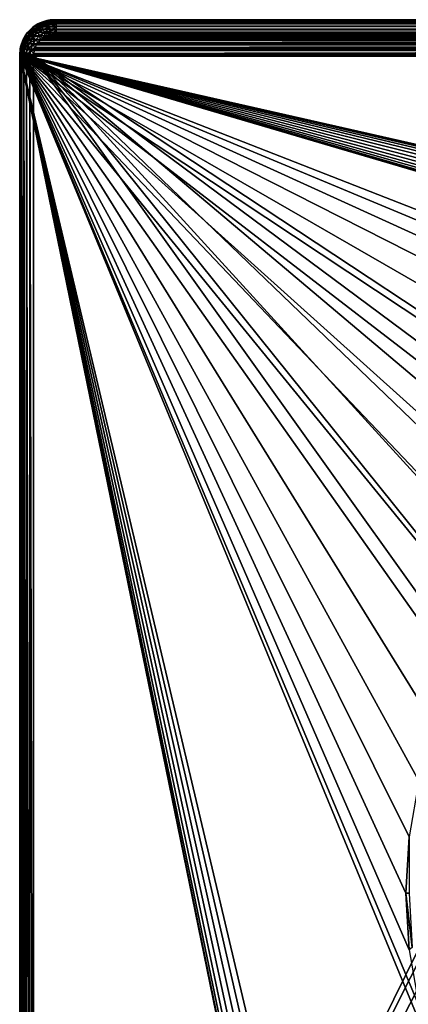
# Model space of a CAD drawing. Header units: metres. Extents: x -50 to 50, y -86 to 50.
# Tile 234 of 256: x -50 to -28, y -6 to 50. Entities that reach past the tile are written whole.
import ezdxf

# ---------------------------------------------------------------- set-up
doc = ezdxf.new("R2010")
doc.units = ezdxf.units.M
doc.layers.add('solid_MONTA1__SW0001', color=7, linetype='CONTINUOUS')

msp = doc.modelspace()

# ---------------------------------------------------------------- linework, layer by layer
at = {"layer": 'solid_MONTA1__SW0001'}
for points in [[(-49.365772, 49.461128, 102.5), (-49.172073, 49.620754, 102.5), (49.276989, 49.53936, 102.5)], [(-49.246857, 49.563892, 107), (-49.172073, 49.620754, 102.5), (-49.365772, 49.461128, 102.5)], [(-49.246857, 49.563892, 107), (-48.867867, 49.802032, 107), (-49.172073, 49.620754, 102.5)], [(-49.246857, 49.563892, 107), (-48.789539, 49.723312, 107), (-48.867867, 49.802032, 107)], [(-49.246857, 49.563892, 107), (-49.168545, 49.485249, 107), (-48.789539, 49.723312, 107)], [(-48.867867, 49.802032, 107), (-48.959896, 49.754738, 102.5), (-49.172073, 49.620754, 102.5)], [(-49.172073, 49.620754, 102.5), (-48.959896, 49.754738, 102.5), (49.074158, 49.687214, 102.5)], [(-49.172073, 49.620754, 102.5), (49.074158, 49.687214, 102.5), (49.276989, 49.53936, 102.5)], [(-48.789539, 49.723312, 107), (-49.168545, 49.485249, 107), (-48.775169, 49.709198, 107.816322)], [(-49.168545, 49.485249, 107), (-49.154316, 49.470955, 107.817184), (-48.775169, 49.709198, 107.816322)], [(-48.775169, 49.709198, 107.816322), (-49.154316, 49.470955, 107.817184), (-48.759159, 49.675892, 108.024986)], [(-49.154316, 49.470955, 107.817184), (-49.131294, 49.44207, 108.024986), (-48.759159, 49.675892, 108.024986)], [(-48.759159, 49.675892, 108.024986), (-49.131294, 49.44207, 108.024986), (-48.715492, 49.585224, 108.217026)], [(-48.959896, 49.754738, 102.5), (-48.732971, 49.860947, 102.5), (48.854557, 49.808384, 102.5)], [(-48.867867, 49.802032, 107), (-48.732971, 49.860947, 102.5), (-48.959896, 49.754738, 102.5)], [(-48.959896, 49.754738, 102.5), (48.854557, 49.808384, 102.5), (49.074158, 49.687214, 102.5)], [(-48.867867, 49.802032, 107), (-48.444187, 49.949947, 107), (-48.732971, 49.860947, 102.5)], [(-48.867867, 49.802032, 107), (-48.366646, 49.87133, 107), (-48.444187, 49.949947, 107)], [(-48.867867, 49.802032, 107), (-48.789539, 49.723312, 107), (-48.366646, 49.87133, 107)], [(-48.366646, 49.87133, 107), (-48.789539, 49.723312, 107), (-48.775169, 49.709198, 107.816322)], [(-48.366646, 49.87133, 107), (-48.775169, 49.709198, 107.816322), (-48.352524, 49.857105, 107.814644)], [(-48.352524, 49.857105, 107.814644), (-48.775169, 49.709198, 107.816322), (-48.344318, 49.821033, 108.024979)], [(-48.775169, 49.709198, 107.816322), (-48.759159, 49.675892, 108.024986), (-48.344318, 49.821033, 108.024979)], [(-48.344318, 49.821033, 108.024979), (-48.759159, 49.675892, 108.024986), (-48.321922, 49.722923, 108.217018)], [(-48.759159, 49.675892, 108.024986), (-48.715492, 49.585224, 108.217026), (-48.321922, 49.722923, 108.217018)], [(-48.444187, 49.949947, 107), (-48.494873, 49.937809, 102.5), (-48.732971, 49.860947, 102.5)], [(-48.732971, 49.860947, 102.5), (-48.494873, 49.937809, 102.5), (48.621258, 49.901169, 102.5)], [(-48.732971, 49.860947, 102.5), (48.621258, 49.901169, 102.5), (48.854557, 49.808384, 102.5)], [(-48.321922, 49.722923, 108.217018), (-48.715492, 49.585224, 108.217026), (-48.287529, 49.572231, 108.369049)], [(-48.494873, 49.937809, 102.5), (-48.24947, 49.98431, 102.5), (48.314095, 49.975121, 102.5)], [(-48.444187, 49.949947, 107), (-48.24947, 49.98431, 102.5), (-48.494873, 49.937809, 102.5)], [(-48.494873, 49.937809, 102.5), (48.314095, 49.975121, 102.5), (48.621258, 49.901169, 102.5)], [(-48.444187, 49.949947, 107), (-48.000278, 50, 107), (-48.24947, 49.98431, 102.5)], [(48.000282, 50, 107), (-48.000278, 50, 107), (-48.444187, 49.949947, 107)], [(48.444191, 49.949947, 107), (48.000282, 50, 107), (-48.444187, 49.949947, 107)], [(-48.444187, 49.949947, 107), (-48.366646, 49.87133, 107), (-47.921757, 49.921452, 107)], [(48.444191, 49.949947, 107), (-48.444187, 49.949947, 107), (-47.921757, 49.921452, 107)], [(-48.366646, 49.87133, 107), (-47.907581, 49.907276, 107.812218), (-47.921757, 49.921452, 107)], [(-48.366646, 49.87133, 107), (-48.352524, 49.857105, 107.814644), (-47.907581, 49.907276, 107.812218)], [(-48.352524, 49.857105, 107.814644), (-47.907581, 49.870243, 108.024979), (-47.907581, 49.907276, 107.812218)], [(-48.352524, 49.857105, 107.814644), (-48.344318, 49.821033, 108.024979), (-47.907581, 49.870243, 108.024979)], [(-48.344318, 49.821033, 108.024979), (-47.907581, 49.769604, 108.217018), (-47.907581, 49.870243, 108.024979)], [(-48.344318, 49.821033, 108.024979), (-48.321922, 49.722923, 108.217018), (-47.907581, 49.769604, 108.217018)], [(-48.321922, 49.722923, 108.217018), (-48.287529, 49.572231, 108.369049), (-47.907581, 49.769604, 108.217018)], [(-48.287529, 49.572231, 108.369049), (-47.907581, 49.615028, 108.369057), (-47.907581, 49.769604, 108.217018)], [(-48.287529, 49.572231, 108.369049), (-48.244431, 49.383411, 108.466499), (-47.907581, 49.615028, 108.369057)], [(-48.24947, 49.98431, 102.5), (-48.000278, 50, 102.5), (48.314095, 49.975121, 102.5)], [(-48.000278, 50, 107), (-48.000278, 50, 102.5), (-48.24947, 49.98431, 102.5)], [(-48.244431, 49.383411, 108.466499), (-47.907581, 49.421345, 108.466499), (-47.907581, 49.615028, 108.369057)], [(-48.000278, 50, 102.5), (47.999832, 50, 102.5), (48.314095, 49.975121, 102.5)], [(48.000282, 50, 107), (47.999832, 50, 102.5), (-48.000278, 50, 102.5)], [(48.000282, 50, 107), (-48.000278, 50, 102.5), (-48.000278, 50, 107)], [(48.444191, 49.949947, 107), (-47.921757, 49.921452, 107), (47.921757, 49.921452, 107)], [(-47.921757, 49.921452, 107), (-47.907581, 49.907276, 107.812218), (47.907581, 49.907276, 107.812218)], [(-47.921757, 49.921452, 107), (47.907581, 49.907276, 107.812218), (47.921757, 49.921452, 107)], [(-47.907581, 49.870243, 108.024979), (47.907581, 49.870247, 108.024971), (47.907581, 49.907276, 107.812218)], [(-47.907581, 49.907276, 107.812218), (-47.907581, 49.870243, 108.024979), (47.907581, 49.907276, 107.812218)], [(-47.907581, 49.870243, 108.024979), (47.907581, 49.769608, 108.217018), (47.907581, 49.870247, 108.024971)], [(-47.907581, 49.870243, 108.024979), (-47.907581, 49.769604, 108.217018), (47.907581, 49.769608, 108.217018)], [(-47.907581, 49.615028, 108.369057), (47.907581, 49.615028, 108.369057), (47.907581, 49.769608, 108.217018)], [(-47.907581, 49.769604, 108.217018), (-47.907581, 49.615028, 108.369057), (47.907581, 49.769608, 108.217018)], [(-47.907581, 49.421345, 108.466499), (47.907581, 49.421341, 108.466499), (47.907581, 49.615028, 108.369057)], [(-47.907581, 49.615028, 108.369057), (-47.907581, 49.421345, 108.466499), (47.907581, 49.615028, 108.369057)], [(-49.807167, 48.857121, 102.5), (-49.685848, 49.076294, 102.5), (49.754116, 48.961029, 102.5)], [(-49.802032, 48.867867, 107), (-49.685848, 49.076294, 102.5), (-49.807167, 48.857121, 102.5)], [(-49.802032, 48.867867, 107), (-49.563892, 49.246853, 107), (-49.685848, 49.076294, 102.5)], [(-49.802032, 48.867867, 107), (-49.485249, 49.168545, 107), (-49.563892, 49.246853, 107)], [(-49.802032, 48.867867, 107), (-49.723312, 48.789539, 107), (-49.485249, 49.168545, 107)], [(-49.485249, 49.168545, 107), (-49.723312, 48.789539, 107), (-49.470951, 49.15432, 107.817184)], [(-49.723312, 48.789539, 107), (-49.709194, 48.775169, 107.816315), (-49.470951, 49.15432, 107.817184)], [(-49.470951, 49.15432, 107.817184), (-49.709194, 48.775169, 107.816315), (-49.675884, 48.759159, 108.024979)], [(-49.685848, 49.076294, 102.5), (-49.537933, 49.278706, 102.5), (49.619808, 49.173378, 102.5)], [(-49.563892, 49.246853, 107), (-49.537933, 49.278706, 102.5), (-49.685848, 49.076294, 102.5)], [(-49.685848, 49.076294, 102.5), (49.619808, 49.173378, 102.5), (49.754116, 48.961029, 102.5)], [(-49.470951, 49.15432, 107.817184), (-49.675884, 48.759159, 108.024979), (-49.442066, 49.131298, 108.024986)], [(-49.442066, 49.131298, 108.024986), (-49.675884, 48.759159, 108.024979), (-49.363388, 49.068554, 108.217026)], [(-49.675884, 48.759159, 108.024979), (-49.58522, 48.715496, 108.217018), (-49.363388, 49.068554, 108.217026)], [(-49.363388, 49.068554, 108.217026), (-49.58522, 48.715496, 108.217018), (-49.242542, 48.972179, 108.369057)], [(-49.563892, 49.246853, 107), (-49.246857, 49.563892, 107), (-49.537933, 49.278706, 102.5)], [(-49.563892, 49.246853, 107), (-49.168545, 49.485249, 107), (-49.246857, 49.563892, 107)], [(-49.563892, 49.246853, 107), (-49.485249, 49.168545, 107), (-49.168545, 49.485249, 107)], [(-49.246857, 49.563892, 107), (-49.365772, 49.461128, 102.5), (-49.537933, 49.278706, 102.5)], [(-49.537933, 49.278706, 102.5), (-49.365772, 49.461128, 102.5), (49.459816, 49.367176, 102.5)], [(-49.537933, 49.278706, 102.5), (49.459816, 49.367176, 102.5), (49.619808, 49.173378, 102.5)], [(-49.168545, 49.485249, 107), (-49.485249, 49.168545, 107), (-49.154316, 49.470955, 107.817184)], [(-49.485249, 49.168545, 107), (-49.470951, 49.15432, 107.817184), (-49.154316, 49.470955, 107.817184)], [(-49.154316, 49.470955, 107.817184), (-49.470951, 49.15432, 107.817184), (-49.131294, 49.44207, 108.024986)], [(-49.470951, 49.15432, 107.817184), (-49.442066, 49.131298, 108.024986), (-49.131294, 49.44207, 108.024986)], [(-49.131294, 49.44207, 108.024986), (-49.442066, 49.131298, 108.024986), (-49.06855, 49.363392, 108.217026)], [(-49.442066, 49.131298, 108.024986), (-49.363388, 49.068554, 108.217026), (-49.06855, 49.363392, 108.217026)], [(-49.365772, 49.461128, 102.5), (49.276989, 49.53936, 102.5), (49.459816, 49.367176, 102.5)], [(-49.06855, 49.363392, 108.217026), (-49.363388, 49.068554, 108.217026), (-48.972179, 49.242542, 108.369057)], [(-49.363388, 49.068554, 108.217026), (-49.242542, 48.972179, 108.369057), (-48.972179, 49.242542, 108.369057)], [(-48.972179, 49.242542, 108.369057), (-49.242542, 48.972179, 108.369057), (-48.851421, 49.091122, 108.466507)], [(-49.242542, 48.972179, 108.369057), (-49.091118, 48.851425, 108.466507), (-48.851421, 49.091122, 108.466507)], [(-49.131294, 49.44207, 108.024986), (-49.06855, 49.363392, 108.217026), (-48.715492, 49.585224, 108.217026)], [(-48.851421, 49.091122, 108.466507), (-49.091118, 48.851425, 108.466507), (-48.826698, 48.826698, 108.5)], [(-48.715492, 49.585224, 108.217026), (-49.06855, 49.363392, 108.217026), (-48.64843, 49.445961, 108.369057)], [(-49.06855, 49.363392, 108.217026), (-48.972179, 49.242542, 108.369057), (-48.64843, 49.445961, 108.369057)], [(-48.64843, 49.445961, 108.369057), (-48.972179, 49.242542, 108.369057), (-48.564396, 49.271465, 108.466499)], [(-48.972179, 49.242542, 108.369057), (-48.851421, 49.091122, 108.466507), (-48.564396, 49.271465, 108.466499)], [(-48.564396, 49.271465, 108.466499), (-48.851421, 49.091122, 108.466507), (-48.555683, 49.03421, 108.5)], [(-48.851421, 49.091122, 108.466507), (-48.826698, 48.826698, 108.5), (-48.698112, 48.939365, 108.5)], [(-48.851421, 49.091122, 108.466507), (-48.698112, 48.939365, 108.5), (-48.555683, 49.03421, 108.5)], [(-48.715492, 49.585224, 108.217026), (-48.64843, 49.445961, 108.369057), (-48.287529, 49.572231, 108.369049)], [(48.555683, 49.034206, 108.5), (-48.555683, 49.03421, 108.5), (-48.698112, 48.939365, 108.5)], [(48.698112, 48.939362, 108.5), (48.555683, 49.034206, 108.5), (-48.698112, 48.939365, 108.5)], [(-48.287529, 49.572231, 108.369049), (-48.64843, 49.445961, 108.369057), (-48.564396, 49.271465, 108.466499)], [(-48.287529, 49.572231, 108.369049), (-48.564396, 49.271465, 108.466499), (-48.244431, 49.383411, 108.466499)], [(-48.244431, 49.383411, 108.466499), (-48.564396, 49.271465, 108.466499), (-48.239235, 49.164242, 108.5)], [(-48.564396, 49.271465, 108.466499), (-48.555683, 49.03421, 108.5), (-48.401424, 49.109928, 108.5)], [(-48.564396, 49.271465, 108.466499), (-48.401424, 49.109928, 108.5), (-48.239235, 49.164242, 108.5)], [(48.401424, 49.109924, 108.5), (-48.401424, 49.109928, 108.5), (-48.555683, 49.03421, 108.5)], [(48.555683, 49.034206, 108.5), (48.401424, 49.109924, 108.5), (-48.555683, 49.03421, 108.5)], [(48.239235, 49.164234, 108.5), (-48.239235, 49.164242, 108.5), (-48.401424, 49.109928, 108.5)], [(48.401424, 49.109924, 108.5), (48.239235, 49.164234, 108.5), (-48.401424, 49.109928, 108.5)], [(-48.244431, 49.383411, 108.466499), (-48.074123, 49.196793, 108.5), (-47.907581, 49.421345, 108.466499)], [(-48.244431, 49.383411, 108.466499), (-48.239235, 49.164242, 108.5), (-48.074123, 49.196793, 108.5)], [(48.07412, 49.196785, 108.5), (-48.074123, 49.196793, 108.5), (-48.239235, 49.164242, 108.5)], [(48.239235, 49.164234, 108.5), (48.07412, 49.196785, 108.5), (-48.239235, 49.164242, 108.5)], [(-47.907581, 49.421345, 108.466499), (-48.074123, 49.196793, 108.5), (-47.907551, 49.207382, 108.5)], [(47.907547, 49.207382, 108.5), (-47.907551, 49.207382, 108.5), (-48.074123, 49.196793, 108.5)], [(48.07412, 49.196785, 108.5), (47.907547, 49.207382, 108.5), (-48.074123, 49.196793, 108.5)], [(-47.907581, 49.421345, 108.466499), (-47.907551, 49.207382, 108.5), (47.907581, 49.421341, 108.466499)], [(47.907581, 49.421341, 108.466499), (-47.907551, 49.207382, 108.5), (47.907547, 49.207382, 108.5)], [(-49.974876, 48.315624, 102.5), (-49.900192, 48.624226, 102.5), (49.937649, 48.49551, 102.5)], [(-49.949947, 48.444187, 107), (-49.900192, 48.624226, 102.5), (-49.974876, 48.315624, 102.5)], [(-49.974876, 48.315624, 102.5), (49.937649, 48.49551, 102.5), (49.984272, 48.249802, 102.5)], [(-49.949947, 48.444187, 107), (-49.802032, 48.867867, 107), (-49.900192, 48.624226, 102.5)], [(-49.949947, 48.444187, 107), (-49.723312, 48.789539, 107), (-49.802032, 48.867867, 107)], [(-49.949947, 48.444187, 107), (-49.87133, 48.366646, 107), (-49.723312, 48.789539, 107)], [(-49.802032, 48.867867, 107), (-49.807167, 48.857121, 102.5), (-49.900192, 48.624226, 102.5)], [(-49.900192, 48.624226, 102.5), (-49.807167, 48.857121, 102.5), (49.860588, 48.733879, 102.5)], [(-49.900192, 48.624226, 102.5), (49.860588, 48.733879, 102.5), (49.937649, 48.49551, 102.5)], [(-49.723312, 48.789539, 107), (-49.87133, 48.366646, 107), (-49.709194, 48.775169, 107.816315)], [(-49.87133, 48.366646, 107), (-49.857105, 48.352528, 107.814636), (-49.709194, 48.775169, 107.816315)], [(-49.709194, 48.775169, 107.816315), (-49.857105, 48.352528, 107.814636), (-49.821026, 48.344318, 108.024971)], [(-49.709194, 48.775169, 107.816315), (-49.821026, 48.344318, 108.024971), (-49.675884, 48.759159, 108.024979)], [(-49.675884, 48.759159, 108.024979), (-49.821026, 48.344318, 108.024971), (-49.58522, 48.715496, 108.217018)], [(-49.821026, 48.344318, 108.024971), (-49.722916, 48.321922, 108.21701), (-49.58522, 48.715496, 108.217018)], [(-49.807167, 48.857121, 102.5), (49.754116, 48.961029, 102.5), (49.860588, 48.733879, 102.5)], [(-49.58522, 48.715496, 108.217018), (-49.722916, 48.321922, 108.21701), (-49.445957, 48.64843, 108.369057)], [(-49.722916, 48.321922, 108.21701), (-49.572224, 48.287529, 108.369041), (-49.445957, 48.64843, 108.369057)], [(-49.58522, 48.715496, 108.217018), (-49.445957, 48.64843, 108.369057), (-49.242542, 48.972179, 108.369057)], [(-49.445957, 48.64843, 108.369057), (-49.572224, 48.287529, 108.369041), (-49.271461, 48.564396, 108.466499)], [(-49.572224, 48.287529, 108.369041), (-49.383404, 48.244431, 108.466492), (-49.271461, 48.564396, 108.466499)], [(-49.242542, 48.972179, 108.369057), (-49.445957, 48.64843, 108.369057), (-49.091118, 48.851425, 108.466507)], [(-49.445957, 48.64843, 108.369057), (-49.271461, 48.564396, 108.466499), (-49.091118, 48.851425, 108.466507)], [(-49.271461, 48.564396, 108.466499), (-49.383404, 48.244431, 108.466492), (-49.109924, 48.401424, 108.5)], [(-49.091118, 48.851425, 108.466507), (-49.271461, 48.564396, 108.466499), (-48.939362, 48.698112, 108.5)], [(-49.271461, 48.564396, 108.466499), (-49.034206, 48.555683, 108.5), (-48.939362, 48.698112, 108.5)], [(-49.271461, 48.564396, 108.466499), (-49.109924, 48.401424, 108.5), (-49.034206, 48.555683, 108.5)], [(49.03421, 48.555683, 108.5), (-49.034206, 48.555683, 108.5), (-49.109924, 48.401424, 108.5)], [(49.109928, 48.401424, 108.5), (49.03421, 48.555683, 108.5), (-49.109924, 48.401424, 108.5)], [(-49.091118, 48.851425, 108.466507), (-48.939362, 48.698112, 108.5), (-48.826698, 48.826698, 108.5)], [(48.939365, 48.698112, 108.5), (-48.939362, 48.698112, 108.5), (-49.034206, 48.555683, 108.5)], [(49.03421, 48.555683, 108.5), (48.939365, 48.698112, 108.5), (-49.034206, 48.555683, 108.5)], [(48.826698, 48.826698, 108.5), (-48.826698, 48.826698, 108.5), (-48.939362, 48.698112, 108.5)], [(48.939365, 48.698112, 108.5), (48.826698, 48.826698, 108.5), (-48.939362, 48.698112, 108.5)], [(48.698112, 48.939362, 108.5), (-48.698112, 48.939365, 108.5), (-48.826698, 48.826698, 108.5)], [(48.826698, 48.826698, 108.5), (48.698112, 48.939362, 108.5), (-48.826698, 48.826698, 108.5)], [(-49.949947, 48.444187, 107), (-49.974876, 48.315624, 102.5), (-50, 47.999832, 102.5)], [(-49.949947, 48.444187, 107), (-50, 47.999832, 102.5), (-50, 48.000278, 107)], [(-49.949947, 48.444187, 107), (-50, 48.000278, 107), (-49.87133, 48.366646, 107)], [(-50, 48.000278, 107), (-49.921452, 47.921757, 107), (-49.87133, 48.366646, 107)], [(-50, 47.999832, 102.5), (-49.974876, 48.315624, 102.5), (50, 48.000282, 102.5)], [(0.421375, 36.573006, 102.5), (-50, 47.999832, 102.5), (50, 48.000282, 102.5)], [(-50, 48.000278, 107), (-50, -48.000278, 107), (-49.921452, 47.921757, 107)], [(-50, 48.000278, 107), (-50, 47.999832, 102.5), (-50, -48.000305, 102.5)], [(-50, 48.000278, 107), (-50, -48.000305, 102.5), (-50, -48.000278, 107)], [(-36.597153, -17.427843, 102.5), (-50, -48.000305, 102.5), (-50, 47.999832, 102.5)], [(-27.132597, -6.430617, 102.5), (-26.202694, -9.536955, 102.5), (-50, 47.999832, 102.5)], [(-35, -15.346529, 102.5), (-50, 47.999832, 102.5), (-26.202694, -9.536955, 102.5)], [(-27.695787, -3.236854, 102.5), (-27.132597, -6.430617, 102.5), (-50, 47.999832, 102.5)], [(-27.884312, 0, 102.5), (-27.695787, -3.236854, 102.5), (-50, 47.999832, 102.5)], [(-27.695787, 3.236854, 102.5), (-27.884312, 0, 102.5), (-50, 47.999832, 102.5)], [(-27.132597, 6.430617, 102.5), (-27.695787, 3.236854, 102.5), (-50, 47.999832, 102.5)], [(-26.202694, 9.536955, 102.5), (-27.132597, 6.430617, 102.5), (-50, 47.999832, 102.5)], [(-24.918159, 12.5148, 102.5), (-26.202694, 9.536955, 102.5), (-50, 47.999832, 102.5)], [(-23.297253, 15.322202, 102.5), (-24.918159, 12.5148, 102.5), (-50, 47.999832, 102.5)], [(-21.360435, 17.923859, 102.5), (-23.297253, 15.322202, 102.5), (-50, 47.999832, 102.5)], [(-19.135229, 20.282431, 102.5), (-21.360435, 17.923859, 102.5), (-50, 47.999832, 102.5)], [(-16.651365, 22.366646, 102.5), (-19.135229, 20.282431, 102.5), (-50, 47.999832, 102.5)], [(-13.942542, 24.148226, 102.5), (-16.651365, 22.366646, 102.5), (-50, 47.999832, 102.5)], [(-11.044392, 25.603817, 102.5), (-13.942542, 24.148226, 102.5), (-50, 47.999832, 102.5)], [(-7.996583, 26.71307, 102.5), (-11.044392, 25.603817, 102.5), (-50, 47.999832, 102.5)], [(-4.842616, 27.460573, 102.5), (-7.996583, 26.71307, 102.5), (-50, 47.999832, 102.5)], [(-1.621328, 27.837101, 102.5), (-4.842616, 27.460573, 102.5), (-50, 47.999832, 102.5)], [(1.621328, 27.837101, 102.5), (-1.621328, 27.837101, 102.5), (-50, 47.999832, 102.5)], [(-0.421375, 33.426994, 102.5), (1.621328, 27.837101, 102.5), (-50, 47.999832, 102.5)], [(-0.814517, 33.58987, 102.5), (-0.421375, 33.426994, 102.5), (-50, 47.999832, 102.5)], [(-1.151296, 33.848312, 102.5), (-0.814517, 33.58987, 102.5), (-50, 47.999832, 102.5)], [(-1.410386, 34.185947, 102.5), (-1.151296, 33.848312, 102.5), (-50, 47.999832, 102.5)], [(-1.572924, 34.578262, 102.5), (-1.410386, 34.185947, 102.5), (-50, 47.999832, 102.5)], [(-1.628471, 35, 102.5), (-1.572924, 34.578262, 102.5), (-50, 47.999832, 102.5)], [(-1.572924, 35.421738, 102.5), (-1.628471, 35, 102.5), (-50, 47.999832, 102.5)], [(-1.410386, 35.814053, 102.5), (-1.572924, 35.421738, 102.5), (-50, 47.999832, 102.5)], [(-1.151296, 36.151688, 102.5), (-1.410386, 35.814053, 102.5), (-50, 47.999832, 102.5)], [(-0.814517, 36.41013, 102.5), (-1.151296, 36.151688, 102.5), (-50, 47.999832, 102.5)], [(-0.421375, 36.573006, 102.5), (-0.814517, 36.41013, 102.5), (-50, 47.999832, 102.5)], [(0, 36.62849, 102.5), (-0.421375, 36.573006, 102.5), (-50, 47.999832, 102.5)], [(0.421375, 36.573006, 102.5), (0, 36.62849, 102.5), (-50, 47.999832, 102.5)], [(-36.597153, -16.572157, 102.5), (-36.653492, -17, 102.5), (-50, 47.999832, 102.5)], [(-36.597153, -17.427843, 102.5), (-50, 47.999832, 102.5), (-36.653492, -17, 102.5)], [(-36.431774, -16.172977, 102.5), (-36.597153, -16.572157, 102.5), (-50, 47.999832, 102.5)], [(-36.169365, -15.83103, 102.5), (-36.431774, -16.172977, 102.5), (-50, 47.999832, 102.5)], [(-35.82655, -15.567962, 102.5), (-36.169365, -15.83103, 102.5), (-50, 47.999832, 102.5)], [(-35.428211, -15.402928, 102.5), (-35.82655, -15.567962, 102.5), (-50, 47.999832, 102.5)], [(-35, -15.346529, 102.5), (-35.428211, -15.402928, 102.5), (-50, 47.999832, 102.5)], [(-50, -48.000278, 107), (-49.921452, -47.921757, 107), (-49.921452, 47.921757, 107)], [(-49.974876, 48.315624, 102.5), (49.984272, 48.249802, 102.5), (50, 48.000282, 102.5)], [(-49.87133, 48.366646, 107), (-49.921452, 47.921757, 107), (-49.857105, 48.352528, 107.814636)], [(-49.921452, 47.921757, 107), (-49.907276, 47.907581, 107.812218), (-49.857105, 48.352528, 107.814636)], [(-49.921452, 47.921757, 107), (-49.921452, -47.921757, 107), (-49.907276, 47.907581, 107.812218)], [(-49.921452, -47.921757, 107), (-49.907276, -47.907581, 107.812218), (-49.907276, 47.907581, 107.812218)], [(-49.857105, 48.352528, 107.814636), (-49.907276, 47.907581, 107.812218), (-49.870247, 47.907581, 108.024971)], [(-49.907276, 47.907581, 107.812218), (-49.907276, -47.907581, 107.812218), (-49.870243, -47.907581, 108.024979)], [(-49.907276, 47.907581, 107.812218), (-49.870243, -47.907581, 108.024979), (-49.870247, 47.907581, 108.024971)], [(-49.857105, 48.352528, 107.814636), (-49.870247, 47.907581, 108.024971), (-49.821026, 48.344318, 108.024971)], [(-49.821026, 48.344318, 108.024971), (-49.870247, 47.907581, 108.024971), (-49.722916, 48.321922, 108.21701)], [(-49.870247, 47.907581, 108.024971), (-49.769608, 47.907581, 108.217018), (-49.722916, 48.321922, 108.21701)], [(-49.870247, 47.907581, 108.024971), (-49.870243, -47.907581, 108.024979), (-49.769608, 47.907581, 108.217018)], [(-49.769608, 47.907581, 108.217018), (-49.870243, -47.907581, 108.024979), (-49.769604, -47.907581, 108.217018)], [(-49.722916, 48.321922, 108.21701), (-49.769608, 47.907581, 108.217018), (-49.572224, 48.287529, 108.369041)], [(-49.769608, 47.907581, 108.217018), (-49.615028, 47.907581, 108.369057), (-49.572224, 48.287529, 108.369041)], [(-49.769608, 47.907581, 108.217018), (-49.769604, -47.907581, 108.217018), (-49.615028, -47.907581, 108.369057)], [(-49.769608, 47.907581, 108.217018), (-49.615028, -47.907581, 108.369057), (-49.615028, 47.907581, 108.369057)], [(-49.572224, 48.287529, 108.369041), (-49.615028, 47.907581, 108.369057), (-49.383404, 48.244431, 108.466492)], [(-49.615028, 47.907581, 108.369057), (-49.421341, 47.907581, 108.466499), (-49.383404, 48.244431, 108.466492)], [(-49.615028, 47.907581, 108.369057), (-49.615028, -47.907581, 108.369057), (-49.421345, -47.907581, 108.466499)], [(-49.615028, 47.907581, 108.369057), (-49.421345, -47.907581, 108.466499), (-49.421341, 47.907581, 108.466499)], [(-49.421341, 47.907581, 108.466499), (-49.421345, -47.907581, 108.466499), (-49.207382, -47.907551, 108.5)], [(-49.383404, 48.244431, 108.466492), (-49.421341, 47.907581, 108.466499), (-49.196785, 48.074123, 108.5)], [(-49.421341, 47.907581, 108.466499), (-49.207382, 47.907551, 108.5), (-49.196785, 48.074123, 108.5)], [(-49.421341, 47.907581, 108.466499), (-49.207382, -47.907551, 108.5), (-49.207382, 47.907551, 108.5)], [(-49.383404, 48.244431, 108.466492), (-49.164234, 48.239235, 108.5), (-49.109924, 48.401424, 108.5)], [(-49.383404, 48.244431, 108.466492), (-49.196785, 48.074123, 108.5), (-49.164234, 48.239235, 108.5)], [(49.196793, 48.074123, 108.5), (-49.196785, 48.074123, 108.5), (-49.207382, 47.907551, 108.5)], [(49.207382, 47.907547, 108.5), (49.196793, 48.074123, 108.5), (-49.207382, 47.907551, 108.5)], [(-21.249317, 8.801449, 108.5), (-49.207382, 47.907551, 108.5), (-49.207382, -47.907551, 108.5)], [(-8.801449, 21.249317, 108.5), (49.207382, 47.907547, 108.5), (-49.207382, 47.907551, 108.5)], [(-11.500178, 19.918446, 108.5), (-8.801449, 21.249317, 108.5), (-49.207382, 47.907551, 108.5)], [(-14.001358, 18.247242, 108.5), (-11.500178, 19.918446, 108.5), (-49.207382, 47.907551, 108.5)], [(-16.263428, 16.263428, 108.5), (-14.001358, 18.247242, 108.5), (-49.207382, 47.907551, 108.5)], [(-18.247242, 14.001358, 108.5), (-16.263428, 16.263428, 108.5), (-49.207382, 47.907551, 108.5)], [(-19.918446, 11.500178, 108.5), (-18.247242, 14.001358, 108.5), (-49.207382, 47.907551, 108.5)], [(-21.249317, 8.801449, 108.5), (-19.918446, 11.500178, 108.5), (-49.207382, 47.907551, 108.5)], [(49.164242, 48.239235, 108.5), (-49.164234, 48.239235, 108.5), (-49.196785, 48.074123, 108.5)], [(49.196793, 48.074123, 108.5), (49.164242, 48.239235, 108.5), (-49.196785, 48.074123, 108.5)], [(49.109928, 48.401424, 108.5), (-49.109924, 48.401424, 108.5), (-49.164234, 48.239235, 108.5)], [(49.164242, 48.239235, 108.5), (49.109928, 48.401424, 108.5), (-49.164234, 48.239235, 108.5)], [(-22.216209, 5.953105, 108.5), (-21.249317, 8.801449, 108.5), (-49.207382, -47.907551, 108.5)], [(-22.803211, 3.001976, 108.5), (-22.216209, 5.953105, 108.5), (-49.207382, -47.907551, 108.5)], [(-23, 0, 108.5), (-22.803211, 3.001976, 108.5), (-49.207382, -47.907551, 108.5)], [(-27.700274, 0, 102.390617), (-27.884312, 0, 102.5), (-27.695787, 3.236854, 102.5)], [(-27.700274, 0, 102.390617), (-27.5261, -3.101447, 102.390617), (-27.884312, 0, 102.5)], [(-22.803211, -3.001976, 108.5), (-23, 0, 108.5), (-49.207382, -47.907551, 108.5)], [(-27.5261, -3.101447, 102.390617), (-27.695787, -3.236854, 102.5), (-27.884312, 0, 102.5)], [(-22.216209, -5.953105, 108.5), (-22.803211, -3.001976, 108.5), (-49.207382, -47.907551, 108.5)], [(-21.249317, -8.801449, 108.5), (-22.216209, -5.953105, 108.5), (-49.207382, -47.907551, 108.5)]]:
    msp.add_3dface(points, dxfattribs=at)

doc.saveas('drawing.dxf')
